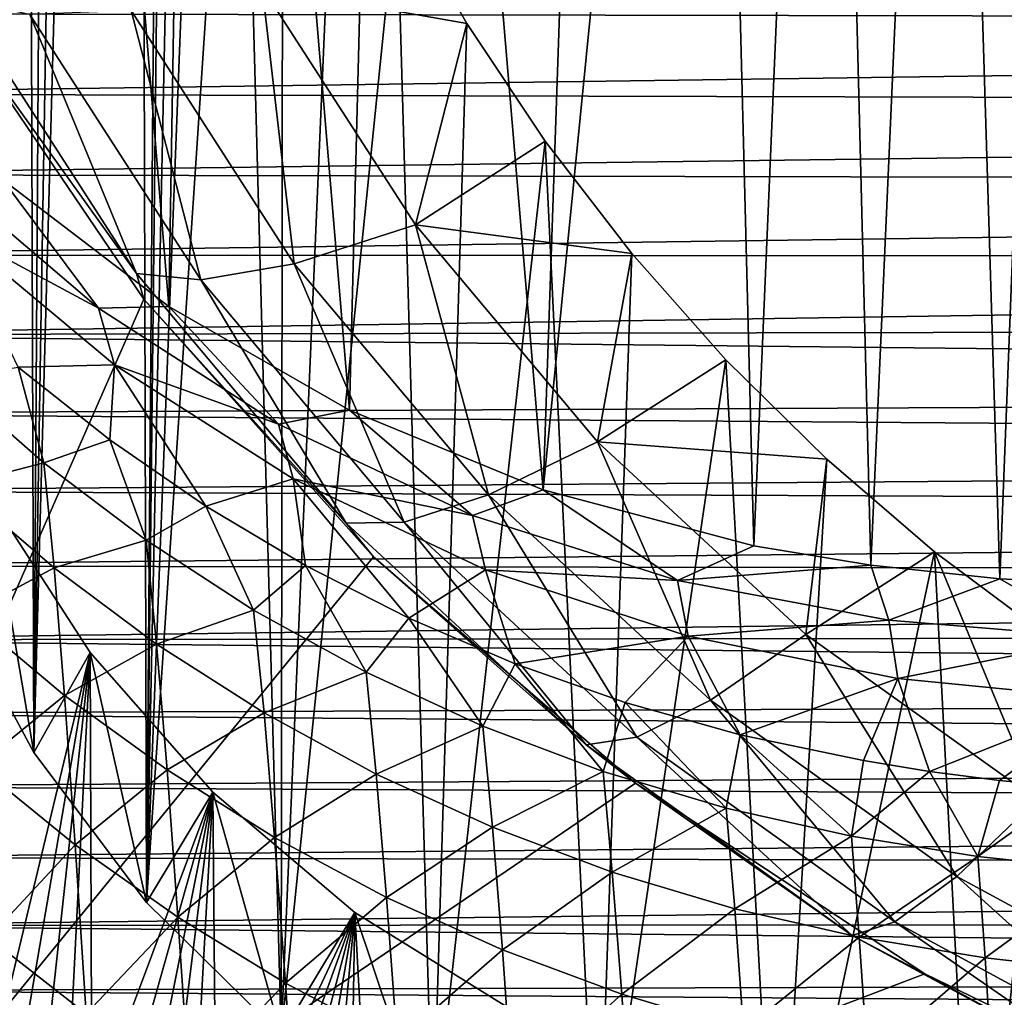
# Model space of a CAD drawing. Header units: metres. Extents: x -26 to 26, y -147 to 24.
# Tile 189 of 254: x -17.22 to -9.64, y -39.61 to -32.08. Entities that reach past the tile are written whole.
import ezdxf

# ---------------------------------------------------------------- set-up
doc = ezdxf.new("R2010")
doc.units = ezdxf.units.M
doc.layers.add('solid_12_411_052_XXX', color=7, linetype='CONTINUOUS')

msp = doc.modelspace()

# ---------------------------------------------------------------- linework, layer by layer
at = {"layer": 'solid_12_411_052_XXX'}
for points in [[(-17.111017, -37.722141, 134.331329), (-16.639347, -9.277275, 139.346756), (-16.326532, -8.896619, 139.413879)], [(-16.243292, -38.876678, 134.127762), (-17.111017, -37.722141, 134.331329), (-16.326532, -8.896619, 139.413879)], [(-16.123964, -23.860865, 136.77536), (-16.243292, -38.876678, 134.127762), (-16.326532, -8.896619, 139.413879)], [(-17.111017, -37.722141, 134.331329), (-16.93095, -9.672438, 139.277084), (-16.639347, -9.277275, 139.346756)], [(-17.111017, -37.722141, 134.331329), (-17.200375, -10.080554, 139.205124), (-16.93095, -9.672438, 139.277084)], [(-17.783733, -36.474216, 134.551361), (-17.445957, -10.498699, 139.131393), (-17.200375, -10.080554, 139.205124)], [(-17.111017, -37.722141, 134.331329), (-17.783733, -36.474216, 134.551361), (-17.200375, -10.080554, 139.205124)], [(-16.071247, -34.289906, 84.009865), (-17.350996, -33.313194, 84.182091), (-17.232489, -20.09955, 8.65)], [(-16.071247, -34.289906, 84.009865), (-17.232489, -20.09955, 8.65), (-15.849252, -21.150045, 8.65)], [(-14.679186, -35.088528, 83.869049), (-16.071247, -34.289906, 84.009865), (-15.849252, -21.150045, 8.65)], [(-14.679186, -35.088528, 83.869049), (-15.849252, -21.150045, 8.65), (-14.34709, -21.98596, 8.65)], [(-13.188752, -35.701061, 83.76104), (-14.679186, -35.088528, 83.869049), (-14.34709, -21.98596, 8.65)], [(-13.188752, -35.701061, 83.76104), (-14.34709, -21.98596, 8.65), (-12.739888, -22.602928, 8.65)], [(-13.188752, -35.701061, 83.76104), (-12.739888, -22.602928, 8.65), (-11.908895, -22.825706, 8.65)], [(-11.56754, -36.132229, 83.685013), (-13.188752, -35.701061, 83.76104), (-11.908895, -22.825706, 8.65)], [(-11.56754, -36.132229, 83.685013), (-11.908895, -22.825706, 8.65), (-11.005379, -23.004089, 8.65)], [(-10.667457, -36.282185, 83.658577), (-11.56754, -36.132229, 83.685013), (-11.005379, -23.004089, 8.65)], [(-10.667457, -36.282185, 83.658577), (-11.005379, -23.004089, 8.65), (-10.080258, -23.12628, 8.65)], [(-9.673455, -36.386227, 83.640228), (-10.667457, -36.282185, 83.658577), (-10.080258, -23.12628, 8.65)], [(-9.673455, -36.386227, 83.640228), (-10.080258, -23.12628, 8.65), (-9.157126, -23.196026, 8.65)], [(-8.556946, -36.442825, 83.630249), (-9.673455, -36.386227, 83.640228), (-9.157126, -23.196026, 8.65)], [(-16.123964, -23.860865, 136.77536), (-16.086374, -24.944496, 136.58429), (-16.243292, -38.876678, 134.127762)], [(-16.086374, -24.944496, 136.58429), (-15.973787, -26.023037, 136.394119), (-16.243292, -38.876678, 134.127762)], [(-15.973787, -26.023037, 136.394119), (-15.786713, -27.091566, 136.205719), (-16.243292, -38.876678, 134.127762)], [(-15.786713, -27.091566, 136.205719), (-15.526048, -28.144958, 136.019989), (-16.243292, -38.876678, 134.127762)], [(-15.526048, -28.144958, 136.019989), (-15.207408, -39.896446, 133.947952), (-16.243292, -38.876678, 134.127762)], [(-15.526048, -28.144958, 136.019989), (-15.192978, -29.178434, 135.837769), (-15.207408, -39.896446, 133.947952)], [(-15.192978, -29.178434, 135.837769), (-14.789081, -30.187084, 135.659912), (-15.207408, -39.896446, 133.947952)], [(-14.789081, -30.187084, 135.659912), (-14.316237, -31.166233, 135.487274), (-15.207408, -39.896446, 133.947952)], [(-15.35154, -31.832048, 133.380524), (-13.776618, -32.111362, 135.320618), (-14.316237, -31.166233, 135.487274)], [(-14.316237, -31.166233, 135.487274), (-14.039451, -40.74704, 133.797974), (-15.207408, -39.896446, 133.947952)], [(-14.316237, -31.166233, 135.487274), (-13.776618, -32.111362, 135.320618), (-14.039451, -40.74704, 133.797974)], [(-19.776705, -32.033054, 161.64357), (19.774727, -32.106255, 161.643585), (19.793812, -31.405302, 161.643509)], [(-15.35154, -31.832048, 133.380524), (-16.362246, -32.010937, 131.19519), (-15.105824, -33.960667, 130.85141)], [(-14.172728, -33.661339, 133.057983), (-13.776618, -32.111362, 135.320618), (-15.35154, -31.832048, 133.380524)], [(-14.172728, -33.661339, 133.057983), (-15.35154, -31.832048, 133.380524), (-15.105824, -33.960667, 130.85141)], [(-17.753521, -32.036404, 124.113388), (-16.32081, -34.03471, 126.187698), (-17.678288, -31.928162, 126.55912)], [(-17.141615, -32.043133, 128.910294), (-17.678288, -31.928162, 126.55912), (-16.32081, -34.03471, 126.187698)], [(-20.212328, -43.218983, 122.141663), (-16.263756, -34.232124, 123.726234), (-17.753521, -32.036404, 124.113388)], [(-19.759462, -32.653934, 161.643631), (19.774727, -32.106255, 161.643585), (-19.776705, -32.033054, 161.64357)], [(-17.753521, -32.036404, 124.113388), (-16.263756, -34.232124, 123.726234), (-16.32081, -34.03471, 126.187698)], [(-16.362246, -32.010937, 131.19519), (-17.141615, -32.043133, 128.910294), (-15.825347, -34.085732, 128.55014)], [(-15.825347, -34.085732, 128.55014), (-17.141615, -32.043133, 128.910294), (-16.32081, -34.03471, 126.187698)], [(-15.105824, -33.960667, 130.85141), (-16.362246, -32.010937, 131.19519), (-15.825347, -34.085732, 128.55014)], [(-19.759462, -32.653934, 161.643631), (19.756651, -32.75433, 161.643631), (19.774727, -32.106255, 161.643585)], [(-14.172728, -33.661339, 133.057983), (-13.172804, -33.017967, 135.160767), (-13.776618, -32.111362, 135.320618)], [(-13.776618, -32.111362, 135.320618), (-13.172804, -33.017967, 135.160767), (-14.039451, -40.74704, 133.797974)], [(-19.74177, -33.274685, 161.643692), (19.756651, -32.75433, 161.643631), (-19.759462, -32.653934, 161.643631)], [(-19.74177, -33.274685, 161.643692), (19.739731, -33.353107, 161.643692), (19.756651, -32.75433, 161.643631)], [(-14.172728, -33.661339, 133.057983), (-12.50753, -33.881935, 135.008438), (-13.172804, -33.017967, 135.160767)], [(-13.172804, -33.017967, 135.160767), (-12.770934, -41.40873, 133.681305), (-14.039451, -40.74704, 133.797974)], [(-13.172804, -33.017967, 135.160767), (-12.50753, -33.881935, 135.008438), (-12.770934, -41.40873, 133.681305)], [(-19.72328, -33.893795, 161.643738), (19.739731, -33.353107, 161.643692), (-19.74177, -33.274685, 161.643692)], [(-16.612623, -34.303169, 86.665237), (-17.86338, -33.238823, 86.910301), (-17.350996, -33.313194, 84.182091)], [(-17.737581, -33.699188, 89.540054), (-17.86338, -33.238823, 86.910301), (-16.612623, -34.303169, 86.665237)], [(-19.72328, -33.893795, 161.643738), (19.722549, -33.91082, 161.643738), (19.739731, -33.353107, 161.643692)], [(-16.612623, -34.303169, 86.665237), (-17.350996, -33.313194, 84.182091), (-16.071247, -34.289906, 84.009865)], [(-16.488853, -34.738789, 89.24147), (-17.737581, -33.699188, 89.540054), (-16.612623, -34.303169, 86.665237)], [(-17.230619, -34.757313, 91.979164), (-17.737581, -33.699188, 89.540054), (-16.488853, -34.738789, 89.24147)], [(-14.172728, -33.661339, 133.057983), (-15.105824, -33.960667, 130.85141), (-13.611175, -35.739941, 130.537689)], [(-12.770404, -35.330708, 132.763641), (-12.50753, -33.881935, 135.008438), (-14.172728, -33.661339, 133.057983)], [(-12.770404, -35.330708, 132.763641), (-14.172728, -33.661339, 133.057983), (-13.611175, -35.739941, 130.537689)], [(-12.50753, -33.881935, 135.008438), (-11.783976, -34.699135, 134.864349), (-12.770934, -41.40873, 133.681305)], [(-12.770404, -35.330708, 132.763641), (-11.783976, -34.699135, 134.864349), (-12.50753, -33.881935, 135.008438)], [(-19.700243, -34.508278, 161.643799), (19.722549, -33.91082, 161.643738), (-19.72328, -33.893795, 161.643738)], [(-19.700243, -34.508278, 161.643799), (19.703358, -34.433777, 161.643784), (19.722549, -33.91082, 161.643738)], [(-16.263756, -34.232124, 123.726234), (-14.705944, -35.957092, 125.84874), (-16.32081, -34.03471, 126.187698)], [(-15.825347, -34.085732, 128.55014), (-16.32081, -34.03471, 126.187698), (-14.705944, -35.957092, 125.84874)], [(-15.105824, -33.960667, 130.85141), (-15.825347, -34.085732, 128.55014), (-14.259504, -35.949753, 128.221466)], [(-13.611175, -35.739941, 130.537689), (-15.105824, -33.960667, 130.85141), (-14.259504, -35.949753, 128.221466)], [(-14.259504, -35.949753, 128.221466), (-15.825347, -34.085732, 128.55014), (-14.705944, -35.957092, 125.84874)], [(-20.212328, -43.218983, 122.141663), (-14.495688, -36.217594, 123.37616), (-16.263756, -34.232124, 123.726234)], [(-16.263756, -34.232124, 123.726234), (-14.495688, -36.217594, 123.37616), (-14.705944, -35.957092, 125.84874)], [(-15.227521, -35.195755, 86.454948), (-16.612623, -34.303169, 86.665237), (-16.071247, -34.289906, 84.009865)], [(-16.488853, -34.738789, 89.24147), (-16.612623, -34.303169, 86.665237), (-15.227521, -35.195755, 86.454948)], [(-15.227521, -35.195755, 86.454948), (-16.071247, -34.289906, 84.009865), (-14.679186, -35.088528, 83.869049)], [(-19.700243, -34.508278, 161.643799), (19.679831, -34.929733, 161.643829), (19.703358, -34.433777, 161.643784)], [(-19.669071, -35.114235, 161.643845), (19.679831, -34.929733, 161.643829), (-19.700243, -34.508278, 161.643799)], [(-11.783976, -34.699135, 134.864349), (-11.386642, -41.884708, 133.597382), (-12.770934, -41.40873, 133.681305)], [(-12.770404, -35.330708, 132.763641), (-11.005468, -35.465816, 134.729156), (-11.783976, -34.699135, 134.864349)], [(-11.783976, -34.699135, 134.864349), (-11.005468, -35.465816, 134.729156), (-11.386642, -41.884708, 133.597382)], [(-17.033934, -35.493111, 93.487526), (-17.774731, -34.843952, 93.736008), (-17.230619, -34.757313, 91.979164)], [(-16.525854, -35.316498, 91.784966), (-17.230619, -34.757313, 91.979164), (-16.488853, -34.738789, 89.24147)], [(-17.033934, -35.493111, 93.487526), (-17.230619, -34.757313, 91.979164), (-16.525854, -35.316498, 91.784966)], [(-15.786996, -35.826473, 91.604454), (-16.525854, -35.316498, 91.784966), (-16.488853, -34.738789, 89.24147)], [(-15.113775, -35.617344, 88.980782), (-16.488853, -34.738789, 89.24147), (-15.227521, -35.195755, 86.454948)], [(-15.786996, -35.826473, 91.604454), (-16.488853, -34.738789, 89.24147), (-15.113775, -35.617344, 88.980782)], [(-17.698914, -35.664536, 95.25708), (-17.774731, -34.843952, 93.736008), (-17.033934, -35.493111, 93.487526)], [(-19.669071, -35.114235, 161.643845), (19.649893, -35.409668, 161.643875), (19.679831, -34.929733, 161.643829)], [(-13.732517, -35.898319, 86.282303), (-15.227521, -35.195755, 86.454948), (-14.679186, -35.088528, 83.869049)], [(-13.732517, -35.898319, 86.282303), (-14.679186, -35.088528, 83.869049), (-13.188752, -35.701061, 83.76104)], [(-19.627029, -35.707752, 161.643906), (19.649893, -35.409668, 161.643875), (-19.669071, -35.114235, 161.643845)], [(-15.113775, -35.617344, 88.980782), (-15.227521, -35.195755, 86.454948), (-13.732517, -35.898319, 86.282303)], [(-16.246977, -36.088829, 93.256004), (-17.033934, -35.493111, 93.487526), (-16.525854, -35.316498, 91.784966)], [(-16.246977, -36.088829, 93.256004), (-16.525854, -35.316498, 91.784966), (-15.786996, -35.826473, 91.604454)], [(-12.770404, -35.330708, 132.763641), (-13.611175, -35.739941, 130.537689), (-11.90187, -37.320702, 130.258972)], [(-11.166683, -36.813824, 132.502136), (-11.005468, -35.465816, 134.729156), (-12.770404, -35.330708, 132.763641)], [(-11.166683, -36.813824, 132.502136), (-12.770404, -35.330708, 132.763641), (-11.90187, -37.320702, 130.258972)], [(-19.627029, -35.707752, 161.643906), (19.612356, -35.879154, 161.643921), (19.649893, -35.409668, 161.643875)], [(-11.005468, -35.465816, 134.729156), (-10.175629, -36.178406, 134.603516), (-11.386642, -41.884708, 133.597382)], [(-11.166683, -36.813824, 132.502136), (-10.175629, -36.178406, 134.603516), (-11.005468, -35.465816, 134.729156)], [(-17.698914, -35.664536, 95.25708), (-17.033934, -35.493111, 93.487526), (-16.954996, -36.302326, 94.986)], [(-16.954996, -36.302326, 94.986), (-17.033934, -35.493111, 93.487526), (-16.246977, -36.088829, 93.256004)], [(-15.01862, -36.28458, 91.437714), (-15.786996, -35.826473, 91.604454), (-15.113775, -35.617344, 88.980782)], [(-13.633472, -36.317822, 88.760292), (-15.113775, -35.617344, 88.980782), (-13.732517, -35.898319, 86.282303)], [(-14.224629, -36.689007, 91.284973), (-15.113775, -35.617344, 88.980782), (-13.633472, -36.317822, 88.760292)], [(-14.224629, -36.689007, 91.284973), (-15.01862, -36.28458, 91.437714), (-15.113775, -35.617344, 88.980782)], [(-17.698914, -35.664536, 95.25708), (-16.954996, -36.302326, 94.986), (-17.621479, -36.659416, 96.663727)], [(-12.155991, -36.399662, 86.14991), (-13.732517, -35.898319, 86.282303), (-13.188752, -35.701061, 83.76104)], [(-12.155991, -36.399662, 86.14991), (-13.188752, -35.701061, 83.76104), (-11.56754, -36.132229, 83.685013)], [(-19.572268, -36.285713, 161.643951), (19.612356, -35.879154, 161.643921), (-19.627029, -35.707752, 161.643906)], [(-17.445683, -35.768013, 126.552475), (-17.783733, -36.474216, 134.551361), (-17.111017, -37.722141, 134.331329)], [(-17.445683, -35.768013, 126.552475), (-17.111017, -37.722141, 134.331329), (-16.677896, -36.954063, 126.343346)], [(-17.445683, -35.768013, 126.552475), (-16.677896, -36.954063, 126.343346), (-17.38328, -39.882473, 125.827011)], [(-13.611175, -35.739941, 130.537689), (-14.259504, -35.949753, 128.221466), (-12.468781, -37.605808, 127.929474)], [(-11.90187, -37.320702, 130.258972), (-13.611175, -35.739941, 130.537689), (-12.468781, -37.605808, 127.929474)], [(-15.418277, -36.627426, 93.041275), (-16.246977, -36.088829, 93.256004), (-15.786996, -35.826473, 91.604454)], [(-15.418277, -36.627426, 93.041275), (-15.786996, -35.826473, 91.604454), (-15.01862, -36.28458, 91.437714)], [(-19.572268, -36.285713, 161.643951), (19.565662, -36.346279, 161.643967), (19.612356, -35.879154, 161.643921)], [(-13.633472, -36.317822, 88.760292), (-13.732517, -35.898319, 86.282303), (-12.155991, -36.399662, 86.14991)], [(-14.259504, -35.949753, 128.221466), (-14.705944, -35.957092, 125.84874), (-12.859157, -37.664997, 125.5476)], [(-14.495688, -36.217594, 123.37616), (-12.859157, -37.664997, 125.5476), (-14.705944, -35.957092, 125.84874)], [(-12.468781, -37.605808, 127.929474), (-14.259504, -35.949753, 128.221466), (-12.859157, -37.664997, 125.5476)], [(-16.954996, -36.302326, 94.986), (-16.246977, -36.088829, 93.256004), (-16.166672, -36.888092, 94.733002)], [(-16.166672, -36.888092, 94.733002), (-16.246977, -36.088829, 93.256004), (-15.418277, -36.627426, 93.041275)], [(-12.155991, -36.399662, 86.14991), (-11.56754, -36.132229, 83.685013), (-10.667457, -36.282185, 83.658577)], [(-20.212328, -43.218983, 122.141663), (-12.479592, -37.958801, 123.069145), (-14.495688, -36.217594, 123.37616)], [(-14.495688, -36.217594, 123.37616), (-12.479592, -37.958801, 123.069145), (-12.859157, -37.664997, 125.5476)], [(-10.175629, -36.178406, 134.603516), (-9.860918, -42.171841, 133.546753), (-11.386642, -41.884708, 133.597382)], [(-9.386858, -38.087299, 132.277588), (-10.175629, -36.178406, 134.603516), (-11.166683, -36.813824, 132.502136)], [(-10.175629, -36.178406, 134.603516), (-9.298389, -36.833534, 134.488007), (-9.860918, -42.171841, 133.546753)], [(-9.386858, -38.087299, 132.277588), (-9.298389, -36.833534, 134.488007), (-10.175629, -36.178406, 134.603516)], [(-19.502556, -36.85463, 161.644012), (19.565662, -36.346279, 161.643967), (-19.572268, -36.285713, 161.643951)], [(-16.954996, -36.302326, 94.986), (-16.874527, -37.283482, 96.370499), (-17.621479, -36.659416, 96.663727)], [(-16.954996, -36.302326, 94.986), (-16.166672, -36.888092, 94.733002), (-16.874527, -37.283482, 96.370499)], [(-14.552349, -37.105423, 92.843468), (-15.418277, -36.627426, 93.041275), (-15.01862, -36.28458, 91.437714)], [(-14.552349, -37.105423, 92.843468), (-15.01862, -36.28458, 91.437714), (-14.224629, -36.689007, 91.284973)], [(-10.529256, -36.70409, 86.057602), (-12.155991, -36.399662, 86.14991), (-10.667457, -36.282185, 83.658577)], [(-10.529256, -36.70409, 86.057602), (-10.667457, -36.282185, 83.658577), (-9.673455, -36.386227, 83.640228)], [(-19.502556, -36.85463, 161.644012), (19.508404, -36.811119, 161.644012), (19.565662, -36.346279, 161.643967)], [(-13.406005, -37.039673, 91.146141), (-14.224629, -36.689007, 91.284973), (-13.633472, -36.317822, 88.760292)], [(-12.072379, -36.828789, 88.583115), (-13.633472, -36.317822, 88.760292), (-12.155991, -36.399662, 86.14991)], [(-13.406005, -37.039673, 91.146141), (-13.633472, -36.317822, 88.760292), (-12.072379, -36.828789, 88.583115)], [(-8.880896, -36.841637, 86.000359), (-10.529256, -36.70409, 86.057602), (-9.673455, -36.386227, 83.640228)], [(-8.880896, -36.841637, 86.000359), (-9.673455, -36.386227, 83.640228), (-8.556946, -36.442825, 83.630249)], [(-12.072379, -36.828789, 88.583115), (-12.155991, -36.399662, 86.14991), (-10.529256, -36.70409, 86.057602)], [(-17.621479, -36.659416, 96.663727), (-16.874527, -37.283482, 96.370499), (-17.541883, -37.827007, 97.923965)], [(-16.166672, -36.888092, 94.733002), (-15.418277, -36.627426, 93.041275), (-15.338242, -37.418304, 94.497757)], [(-15.338242, -37.418304, 94.497757), (-15.418277, -36.627426, 93.041275), (-14.552349, -37.105423, 92.843468)], [(-13.653895, -37.51981, 92.663284), (-14.552349, -37.105423, 92.843468), (-14.224629, -36.689007, 91.284973)], [(-13.653895, -37.51981, 92.663284), (-14.224629, -36.689007, 91.284973), (-13.406005, -37.039673, 91.146141)], [(-10.45832, -37.152294, 88.449829), (-12.072379, -36.828789, 88.583115), (-10.529256, -36.70409, 86.057602)], [(-10.45832, -37.152294, 88.449829), (-10.529256, -36.70409, 86.057602), (-8.880896, -36.841637, 86.000359)], [(-19.502556, -36.85463, 161.644012), (19.440142, -37.272785, 161.644043), (19.508404, -36.811119, 161.644012)], [(-12.558584, -37.338036, 91.020615), (-13.406005, -37.039673, 91.146141), (-12.072379, -36.828789, 88.583115)], [(-11.67131, -37.586239, 90.907242), (-12.558584, -37.338036, 91.020615), (-12.072379, -36.828789, 88.583115)], [(-11.67131, -37.586239, 90.907242), (-12.072379, -36.828789, 88.583115), (-10.45832, -37.152294, 88.449829)], [(-11.166683, -36.813824, 132.502136), (-11.90187, -37.320702, 130.258972), (-10.004865, -38.678017, 130.019638)], [(-9.386858, -38.087299, 132.277588), (-11.166683, -36.813824, 132.502136), (-10.004865, -38.678017, 130.019638)], [(-9.298389, -36.833534, 134.488007), (-8.46349, -42.27602, 133.528381), (-9.860918, -42.171841, 133.546753)], [(-19.415257, -37.422581, 161.644058), (19.440142, -37.272785, 161.644043), (-19.502556, -36.85463, 161.644012)], [(-16.166672, -36.888092, 94.733002), (-16.084919, -37.857059, 96.096458), (-16.874527, -37.283482, 96.370499)], [(-16.166672, -36.888092, 94.733002), (-15.338242, -37.418304, 94.497757), (-16.084919, -37.857059, 96.096458)], [(-8.818013, -37.314205, 88.356186), (-10.45832, -37.152294, 88.449829), (-8.880896, -36.841637, 86.000359)], [(-16.677896, -36.954063, 126.343346), (-17.20825, -40.046558, 125.798073), (-17.38328, -39.882473, 125.827011)], [(-16.677896, -36.954063, 126.343346), (-17.030079, -40.207176, 125.769753), (-17.20825, -40.046558, 125.798073)], [(-16.677896, -36.954063, 126.343346), (-17.111017, -37.722141, 134.331329), (-16.243292, -38.876678, 134.127762)], [(-16.677896, -36.954063, 126.343346), (-16.848797, -40.364311, 125.74205), (-17.030079, -40.207176, 125.769753)], [(-16.677896, -36.954063, 126.343346), (-16.664761, -40.517673, 125.715012), (-16.848797, -40.364311, 125.74205)], [(-16.677896, -36.954063, 126.343346), (-16.243292, -38.876678, 134.127762), (-15.732008, -38.028717, 126.153862)], [(-16.677896, -36.954063, 126.343346), (-15.732008, -38.028717, 126.153862), (-16.664761, -40.517673, 125.715012)], [(-12.728002, -37.868454, 92.501602), (-13.653895, -37.51981, 92.663284), (-13.406005, -37.039673, 91.146141)], [(-12.728002, -37.868454, 92.501602), (-13.406005, -37.039673, 91.146141), (-12.558584, -37.338036, 91.020615)], [(-15.338242, -37.418304, 94.497757), (-14.552349, -37.105423, 92.843468), (-14.474063, -37.889641, 94.280273)], [(-14.474063, -37.889641, 94.280273), (-14.552349, -37.105423, 92.843468), (-13.653895, -37.51981, 92.663284)], [(-10.72348, -37.786026, 90.804558), (-11.67131, -37.586239, 90.907242), (-10.45832, -37.152294, 88.449829)], [(-10.214661, -37.868294, 90.756569), (-10.72348, -37.786026, 90.804558), (-10.45832, -37.152294, 88.449829)], [(-10.214661, -37.868294, 90.756569), (-10.45832, -37.152294, 88.449829), (-8.818013, -37.314205, 88.356186)], [(-19.415257, -37.422581, 161.644058), (19.360268, -37.729755, 161.644089), (19.440142, -37.272785, 161.644043)], [(-16.874527, -37.283482, 96.370499), (-16.792007, -38.433865, 97.610115), (-17.541883, -37.827007, 97.923965)], [(-16.874527, -37.283482, 96.370499), (-16.084919, -37.857059, 96.096458), (-16.792007, -38.433865, 97.610115)], [(-11.780195, -38.150684, 92.359001), (-12.728002, -37.868454, 92.501602), (-12.558584, -37.338036, 91.020615)], [(-11.780195, -38.150684, 92.359001), (-12.558584, -37.338036, 91.020615), (-11.67131, -37.586239, 90.907242)], [(-11.90187, -37.320702, 130.258972), (-12.468781, -37.605808, 127.929474), (-10.481418, -39.027779, 127.678749)], [(-10.004865, -38.678017, 130.019638), (-11.90187, -37.320702, 130.258972), (-10.481418, -39.027779, 127.678749)], [(-9.676005, -37.938408, 90.710709), (-10.214661, -37.868294, 90.756569), (-8.818013, -37.314205, 88.356186)], [(-9.101701, -37.996143, 90.666954), (-9.676005, -37.938408, 90.710709), (-8.818013, -37.314205, 88.356186)], [(-19.310017, -37.984882, 161.644119), (19.360268, -37.729755, 161.644089), (-19.415257, -37.422581, 161.644058)], [(-15.338242, -37.418304, 94.497757), (-15.256843, -38.376785, 95.841103), (-16.084919, -37.857059, 96.096458)], [(-15.338242, -37.418304, 94.497757), (-14.474063, -37.889641, 94.280273), (-15.256843, -38.376785, 95.841103)], [(-14.474063, -37.889641, 94.280273), (-13.653895, -37.51981, 92.663284), (-13.578633, -38.299221, 94.081261)], [(-13.578633, -38.299221, 94.081261), (-13.653895, -37.51981, 92.663284), (-12.728002, -37.868454, 92.501602)], [(-10.816289, -38.368034, 92.23539), (-11.780195, -38.150684, 92.359001), (-11.67131, -37.586239, 90.907242)], [(-10.816289, -38.368034, 92.23539), (-11.67131, -37.586239, 90.907242), (-10.72348, -37.786026, 90.804558)], [(-12.468781, -37.605808, 127.929474), (-12.859157, -37.664997, 125.5476), (-10.809572, -39.131485, 125.289024)], [(-12.479592, -37.958801, 123.069145), (-10.809572, -39.131485, 125.289024), (-12.859157, -37.664997, 125.5476)], [(-10.481418, -39.027779, 127.678749), (-12.468781, -37.605808, 127.929474), (-10.809572, -39.131485, 125.289024)], [(-19.310017, -37.984882, 161.644119), (19.269453, -38.177261, 161.644135), (19.360268, -37.729755, 161.644089)], [(-10.816289, -38.368034, 92.23539), (-10.72348, -37.786026, 90.804558), (-10.214661, -37.868294, 90.756569)], [(-17.541883, -37.827007, 97.923965), (-16.792007, -38.433865, 97.610115), (-17.459606, -39.149929, 99.0159)], [(-16.084919, -37.857059, 96.096458), (-16.00123, -38.991962, 97.316483), (-16.792007, -38.433865, 97.610115)], [(-16.084919, -37.857059, 96.096458), (-15.256843, -38.376785, 95.841103), (-16.00123, -38.991962, 97.316483)], [(-14.474063, -37.889641, 94.280273), (-14.394501, -38.839485, 95.604332), (-15.256843, -38.376785, 95.841103)], [(-14.474063, -37.889641, 94.280273), (-13.578633, -38.299221, 94.081261), (-14.394501, -38.839485, 95.604332)], [(-13.578633, -38.299221, 94.081261), (-12.728002, -37.868454, 92.501602), (-12.656791, -38.645, 93.90168)], [(-12.656791, -38.645, 93.90168), (-12.728002, -37.868454, 92.501602), (-11.780195, -38.150684, 92.359001)], [(-9.841842, -38.525036, 92.130005), (-10.816289, -38.368034, 92.23539), (-10.214661, -37.868294, 90.756569)], [(-9.841842, -38.525036, 92.130005), (-10.214661, -37.868294, 90.756569), (-9.676005, -37.938408, 90.710709)], [(-20.212328, -43.218983, 122.141663), (-10.25, -39.425934, 122.810455), (-12.479592, -37.958801, 123.069145)], [(-12.479592, -37.958801, 123.069145), (-10.25, -39.425934, 122.810455), (-10.809572, -39.131485, 125.289024)], [(-9.841842, -38.525036, 92.130005), (-9.676005, -37.938408, 90.710709), (-9.101701, -37.996143, 90.666954)], [(-19.187983, -38.53257, 161.644165), (19.269453, -38.177261, 161.644135), (-19.310017, -37.984882, 161.644119)], [(-15.732008, -38.028717, 126.153862), (-16.477905, -40.667309, 125.688622), (-16.664761, -40.517673, 125.715012)], [(-15.732008, -38.028717, 126.153862), (-16.288443, -40.813087, 125.662918), (-16.477905, -40.667309, 125.688622)], [(-15.732008, -38.028717, 126.153862), (-16.096409, -40.954975, 125.637901), (-16.288443, -40.813087, 125.662918)], [(-15.732008, -38.028717, 126.153862), (-16.243292, -38.876678, 134.127762), (-15.207408, -39.896446, 133.947952)], [(-15.732008, -38.028717, 126.153862), (-15.901899, -41.092926, 125.613579), (-16.096409, -40.954975, 125.637901)], [(-15.732008, -38.028717, 126.153862), (-15.705158, -41.226791, 125.589973), (-15.901899, -41.092926, 125.613579)], [(-15.732008, -38.028717, 126.153862), (-15.207408, -39.896446, 133.947952), (-14.639235, -38.954227, 125.990677)], [(-15.732008, -38.028717, 126.153862), (-14.639235, -38.954227, 125.990677), (-15.705158, -41.226791, 125.589973)], [(-8.861564, -38.629841, 92.041359), (-9.841842, -38.525036, 92.130005), (-9.101701, -37.996143, 90.666954)], [(-9.386858, -38.087299, 132.277588), (-10.004865, -38.678017, 130.019638), (-7.950077, -39.790485, 129.823486)], [(-19.187983, -38.53257, 161.644165), (19.168289, -38.613235, 161.644165), (19.269453, -38.177261, 161.644135)], [(-12.656791, -38.645, 93.90168), (-11.780195, -38.150684, 92.359001), (-11.713808, -38.926342, 93.74218)], [(-11.713808, -38.926342, 93.74218), (-11.780195, -38.150684, 92.359001), (-10.816289, -38.368034, 92.23539)], [(-13.578633, -38.299221, 94.081261), (-13.502179, -39.242413, 95.386864), (-14.394501, -38.839485, 95.604332)], [(-13.578633, -38.299221, 94.081261), (-12.656791, -38.645, 93.90168), (-13.502179, -39.242413, 95.386864)], [(-15.256843, -38.376785, 95.841103), (-15.173623, -39.498093, 97.042389), (-16.00123, -38.991962, 97.316483)], [(-15.256843, -38.376785, 95.841103), (-14.394501, -38.839485, 95.604332), (-15.173623, -39.498093, 97.042389)], [(-11.713808, -38.926342, 93.74218), (-10.816289, -38.368034, 92.23539), (-10.755251, -39.144714, 93.602699)], [(-10.755251, -39.144714, 93.602699), (-10.816289, -38.368034, 92.23539), (-9.841842, -38.525036, 92.130005)], [(-16.792007, -38.433865, 97.610115), (-16.706949, -39.735603, 98.684471), (-17.459606, -39.149929, 99.0159)], [(-16.792007, -38.433865, 97.610115), (-16.00123, -38.991962, 97.316483), (-16.706949, -39.735603, 98.684471)], [(-19.052208, -39.054756, 161.644211), (19.168289, -38.613235, 161.644165), (-19.187983, -38.53257, 161.644165)], [(-10.755251, -39.144714, 93.602699), (-9.841842, -38.525036, 92.130005), (-9.78645, -39.304447, 93.482544)], [(-9.78645, -39.304447, 93.482544), (-9.841842, -38.525036, 92.130005), (-8.861564, -38.629841, 92.041359)], [(-19.052208, -39.054756, 161.644211), (19.057989, -39.034122, 161.644211), (19.168289, -38.613235, 161.644165)], [(-12.656791, -38.645, 93.90168), (-12.584474, -39.583614, 95.18972), (-13.502179, -39.242413, 95.386864)], [(-12.656791, -38.645, 93.90168), (-11.713808, -38.926342, 93.74218), (-12.584474, -39.583614, 95.18972)], [(-9.78645, -39.304447, 93.482544), (-8.861564, -38.629841, 92.041359), (-8.81193, -39.413342, 93.380264)], [(-10.004865, -38.678017, 130.019638), (-10.481418, -39.027779, 127.678749), (-8.328755, -40.193237, 127.473251)], [(-7.950077, -39.790485, 129.823486), (-10.004865, -38.678017, 130.019638), (-8.328755, -40.193237, 127.473251)], [(-14.394501, -38.839485, 95.604332), (-14.31323, -39.949238, 96.787605), (-15.173623, -39.498093, 97.042389)], [(-14.394501, -38.839485, 95.604332), (-13.502179, -39.242413, 95.386864), (-14.31323, -39.949238, 96.787605)], [(-14.639235, -38.954227, 125.990677), (-15.506127, -41.356609, 125.567085), (-15.705158, -41.226791, 125.589973)], [(-14.639235, -38.954227, 125.990677), (-15.304912, -41.482334, 125.544922), (-15.506127, -41.356609, 125.567085)], [(-14.639235, -38.954227, 125.990677), (-15.101498, -41.60397, 125.523468), (-15.304912, -41.482334, 125.544922)], [(-14.639235, -38.954227, 125.990677), (-15.207408, -39.896446, 133.947952), (-14.039451, -40.74704, 133.797974)], [(-14.639235, -38.954227, 125.990677), (-14.895961, -41.7215, 125.502747), (-15.101498, -41.60397, 125.523468)], [(-14.639235, -38.954227, 125.990677), (-14.688388, -41.834896, 125.482758), (-14.895961, -41.7215, 125.502747)], [(-14.639235, -38.954227, 125.990677), (-14.478743, -41.944168, 125.463486), (-14.688388, -41.834896, 125.482758)], [(-14.639235, -38.954227, 125.990677), (-14.039451, -40.74704, 133.797974), (-13.436628, -39.702347, 125.858765)], [(-14.639235, -38.954227, 125.990677), (-13.436628, -39.702347, 125.858765), (-14.478743, -41.944168, 125.463486)], [(-11.713808, -38.926342, 93.74218), (-11.646399, -39.862484, 95.013641), (-12.584474, -39.583614, 95.18972)], [(-11.713808, -38.926342, 93.74218), (-10.755251, -39.144714, 93.602699), (-11.646399, -39.862484, 95.013641)], [(-19.052208, -39.054756, 161.644211), (18.938684, -39.442516, 161.644241), (19.057989, -39.034122, 161.644211)], [(-16.00123, -38.991962, 97.316483), (-15.915145, -40.27446, 98.374115), (-16.706949, -39.735603, 98.684471)], [(-16.00123, -38.991962, 97.316483), (-15.173623, -39.498093, 97.042389), (-15.915145, -40.27446, 98.374115)], [(-10.481418, -39.027779, 127.678749), (-10.809572, -39.131485, 125.289024), (-8.589515, -40.333431, 125.077095)], [(-8.328755, -40.193237, 127.473251), (-10.481418, -39.027779, 127.678749), (-8.589515, -40.333431, 125.077095)], [(-18.90332, -39.555733, 161.644257), (18.938684, -39.442516, 161.644241), (-19.052208, -39.054756, 161.644211)], [(-17.459606, -39.149929, 99.0159), (-16.706949, -39.735603, 98.684471), (-17.37422, -40.601406, 99.93322)], [(-10.755251, -39.144714, 93.602699), (-10.693277, -40.080418, 94.858612), (-11.646399, -39.862484, 95.013641)], [(-10.25, -39.425934, 122.810455), (-8.589515, -40.333431, 125.077095), (-10.809572, -39.131485, 125.289024)], [(-10.755251, -39.144714, 93.602699), (-9.78645, -39.304447, 93.482544), (-10.693277, -40.080418, 94.858612)], [(-13.502179, -39.242413, 95.386864), (-13.42413, -40.342781, 96.552872), (-14.31323, -39.949238, 96.787605)], [(-13.502179, -39.242413, 95.386864), (-12.584474, -39.583614, 95.18972), (-13.42413, -40.342781, 96.552872)], [(-9.78645, -39.304447, 93.482544), (-9.730208, -40.24155, 94.723969), (-10.693277, -40.080418, 94.858612)], [(-9.78645, -39.304447, 93.482544), (-8.81193, -39.413342, 93.380264), (-9.730208, -40.24155, 94.723969)], [(-8.81193, -39.413342, 93.380264), (-8.76153, -40.353336, 94.608315), (-9.730208, -40.24155, 94.723969)], [(-20.212328, -43.218983, 122.141663), (-7.845029, -40.593918, 122.604515), (-10.25, -39.425934, 122.810455)], [(-18.90332, -39.555733, 161.644257), (18.810289, -39.839825, 161.644287), (18.938684, -39.442516, 161.644241)], [(-10.25, -39.425934, 122.810455), (-7.845029, -40.593918, 122.604515), (-8.589515, -40.333431, 125.077095)], [(-18.740383, -40.041409, 161.644302), (18.810289, -39.839825, 161.644287), (-18.90332, -39.555733, 161.644257)], [(-15.173623, -39.498093, 97.042389), (-15.088145, -40.763458, 98.083984), (-15.915145, -40.27446, 98.374115)], [(-15.173623, -39.498093, 97.042389), (-14.31323, -39.949238, 96.787605), (-15.088145, -40.763458, 98.083984)], [(-12.584474, -39.583614, 95.18972), (-12.510675, -40.676861, 96.339294), (-13.42413, -40.342781, 96.552872)], [(-12.584474, -39.583614, 95.18972), (-11.646399, -39.862484, 95.013641), (-12.510675, -40.676861, 96.339294)]]:
    msp.add_3dface(points, dxfattribs=at)

doc.saveas('drawing.dxf')
